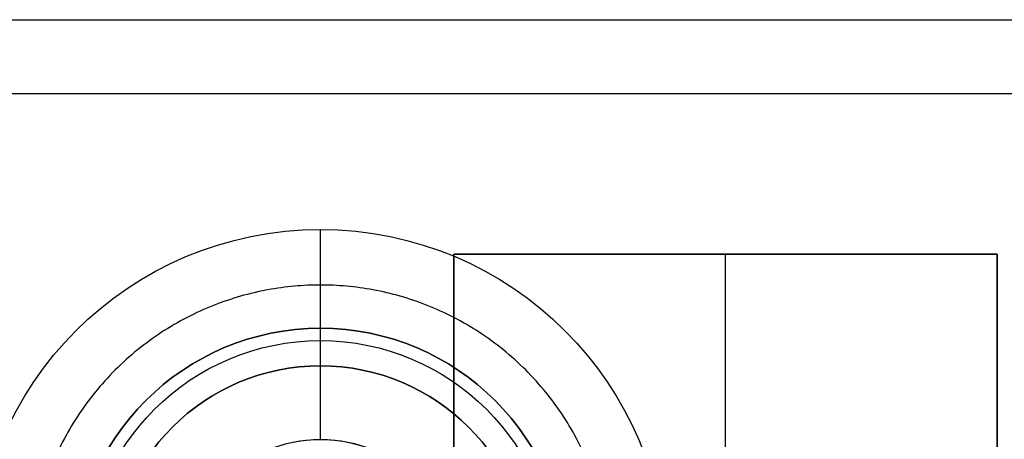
# Model space of a CAD drawing. Header units: millimetres. Extents: x -426 to 406, y -14 to 15.
# Tile 13 of 256: x -348.03 to -328.1, y 3.52 to 12.02. Entities that reach past the tile are written whole.
import ezdxf

# ---------------------------------------------------------------- set-up
doc = ezdxf.new("R2010")
doc.units = ezdxf.units.MM
doc.layers.add('METAL NEGRO', color=7, linetype='Continuous')

msp = doc.modelspace()

# ---------------------------------------------------------------- linework, layer by layer
at = {"layer": 'METAL NEGRO'}
for p, q in [((-426.44, 12.02, 1109.081), (-277.44, 12.02, 1109.081)), ((-341.94, 5.008, 1099.831), (-341.94, 7.77, 1099.831)), ((-339.24, 7.27, 1118.081), (-328.24, 7.27, 1118.081)), ((-339.24, -5.73, 1118.081), (-339.24, 7.27, 1118.081)), ((-333.74, -5.73, 1117.831), (-333.74, 7.27, 1117.831)), ((-333.74, 7.27, 1118.331), (-333.74, 7.27, 1117.831)), ((-328.24, 7.27, 1118.081), (-328.24, -5.73, 1118.081)), ((-341.94, 3.52, 1084.831), (-341.94, 5.52, 1084.831)), ((-341.94, 5.008, 1093.331), (-341.94, 5.008, 1099.831)), ((-341.94, 3.52, 1093.331), (-341.94, 5.008, 1093.331))]:
    msp.add_line(p, q, dxfattribs=at)
at = {"layer": 'METAL NEGRO', "extrusion": (0, 0, -1)}
for centre, radius, start, end in [((341.94, 0.77, -1099.831), 7, 360, 180), ((341.94, 0.77, -1099.831), 5, 270, 90), ((341.94, 0.77, -1101.331), 5, 270, 90), ((341.94, 0.77, -1084.831), 4.75, 360, 180), ((341.94, 0.77, -1101.331), 5, 90, 270), ((341.94, 0.77, -1099.831), 4.238, 360, 180), ((341.94, 0.77, -1093.331), 2.75, 360, 180), ((341.94, 0.77, -1089.081), 2.75, 46.1972, 180)]:
    msp.add_arc(centre, radius, start, end, dxfattribs=at)
at = {"layer": 'METAL NEGRO'}
for centre, radius, start, end in [((-341.94, 0.77, 1100.581), 5, 90, 270), ((-341.94, 0.77, 1099.831), 5, 270, 90), ((-341.94, 0.77, 1100.581), 5, 270, 90), ((-341.94, 0.77, 1093.331), 4.238, 360, 180), ((-341.94, 0.77, 1096.581), 4.238, 0, 180)]:
    msp.add_arc(centre, radius, start, end, dxfattribs=at)
for points in [[(-426.44, 12.02, 1099.831), (-277.44, 12.02, 1099.831)], [(-426.44, 12.02, 1118.331), (-277.44, 12.02, 1118.331)], [(-279.44, 10.52, 1101.331), (-424.44, 10.52, 1101.331)], [(-341.94, 5.52, 1084.831), (-341.94, 7.77, 1099.831)], [(-339.24, -5.73, 1118.331), (-339.24, 7.27, 1118.331)], [(-339.24, 7.27, 1118.331), (-328.24, 7.27, 1118.331)], [(-328.24, 7.27, 1117.831), (-339.24, 7.27, 1117.831)], [(-339.24, 7.27, 1117.831), (-339.24, -5.73, 1117.831)], [(-339.24, 7.27, 1118.331), (-339.24, 7.27, 1117.831)], [(-328.24, 7.27, 1118.331), (-328.24, -5.73, 1118.331)], [(-328.24, -5.73, 1117.831), (-328.24, 7.27, 1117.831)], [(-328.24, 7.27, 1117.831), (-328.24, 7.27, 1118.331)], [(-341.94, 5.77, 1099.831), (-341.94, 5.77, 1101.331)]]:
    msp.add_open_spline(points, degree=1, dxfattribs=at)
msp.add_rational_spline([(-336.065, 0.77, 1092.331), (-336.065, 6.645, 1092.331), (-341.94, 6.645, 1092.331), (-347.815, 6.645, 1092.331), (-347.815, 0.77, 1092.331)], [1, 0.707106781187, 1, 0.707106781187, 1], degree=2, knots=[1.570796, 1.570796, 1.570796, 3.141593, 3.141593, 4.712389, 4.712389, 4.712389], dxfattribs=at)

doc.saveas('drawing.dxf')
